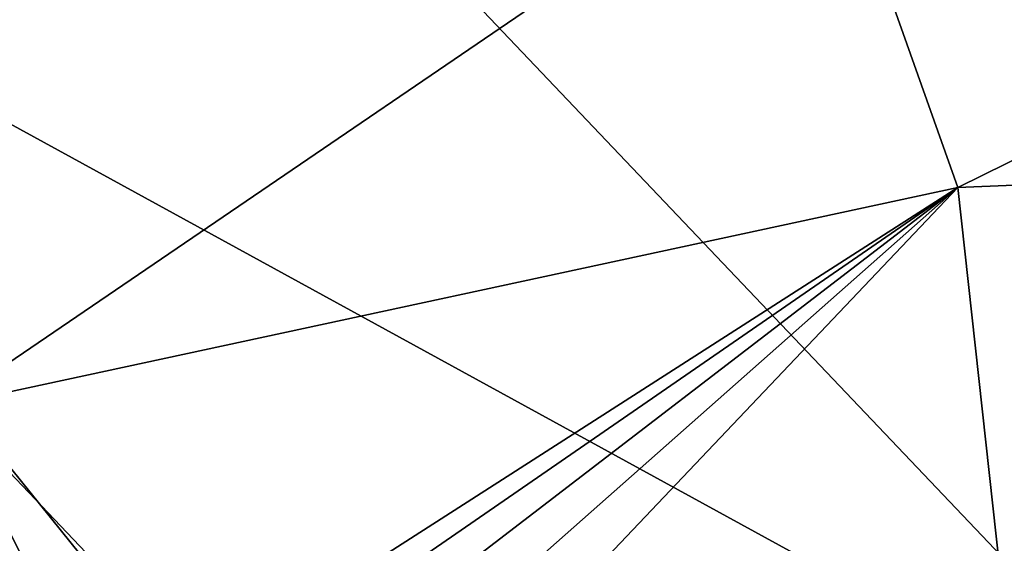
# Model space of a CAD drawing. Header units: metres. Extents: x -106 to 264, y -111 to 81.
# Tile 238 of 256: x 249.77 to 253.62, y 8.46 to 10.51. Entities that reach past the tile are written whole.
import ezdxf

# ---------------------------------------------------------------- set-up
doc = ezdxf.new("R2010")
doc.units = ezdxf.units.M
doc.layers.add('solid_20422013', color=7, linetype='CONTINUOUS')

msp = doc.modelspace()

# ---------------------------------------------------------------- linework, layer by layer
at = {"layer": 'solid_20422013'}
for points in [[(251.158829, 14.019715, 219.711044), (249.652908, 12.567022, 223.748062), (256.55954, 9.115499, 224.773682)], [(251.158829, 14.019715, 219.711044), (256.55954, 9.115499, 224.773682), (258.231659, 10.783846, 220.139664)], [(248.854858, 10.326769, 191.519592), (247.920441, 11.631737, 187.890244), (252.024307, 12.80335, 189.047058)], [(248.854858, 10.326769, 191.519592), (252.024307, 12.80335, 189.047058), (252.911392, 11.337009, 193.120087)], [(249.652908, 12.567022, 223.748062), (247.787918, 11.162981, 227.649948), (254.47168, 7.501797, 229.25592)], [(249.652908, 12.567022, 223.748062), (254.47168, 7.501797, 229.25592), (256.55954, 9.115499, 224.773682)], [(253.438904, 9.850898, 197.248047), (252.911392, 11.337009, 193.120087), (256.995544, 11.605601, 197.317062)], [(253.438904, 9.850898, 197.248047), (256.995544, 11.605601, 197.317062), (257.191406, 10.005764, 201.760925)], [(249.476517, 8.997226, 195.21254), (248.854858, 10.326769, 191.519592), (252.911392, 11.337009, 193.120087)], [(249.476517, 8.997226, 195.21254), (252.911392, 11.337009, 193.120087), (253.438904, 9.850898, 197.248047)], [(247.787918, 11.162981, 227.649948), (245.577377, 9.81775, 231.388489), (251.983475, 5.954603, 233.553406)], [(247.787918, 11.162981, 227.649948), (251.983475, 5.954603, 233.553406), (254.47168, 7.501797, 229.25592)], [(253.603241, 8.355116, 201.402847), (253.438904, 9.850898, 197.248047), (257.191406, 10.005764, 201.760925)], [(253.603241, 8.355116, 201.402847), (257.191406, 10.005764, 201.760925), (256.996552, 8.405909, 206.204834)], [(250.472931, 7.949678, 198.878082), (249.476517, 8.997226, 195.21254), (253.438904, 9.850898, 197.248047)], [(250.876007, 8.082246, 198.957428), (250.472931, 7.949678, 198.878082), (253.438904, 9.850898, 197.248047)], [(251.268875, 8.185601, 199.110596), (250.876007, 8.082246, 198.957428), (253.438904, 9.850898, 197.248047)], [(251.629822, 8.250573, 199.337738), (251.268875, 8.185601, 199.110596), (253.438904, 9.850898, 197.248047)], [(251.945816, 8.277628, 199.622131), (251.629822, 8.250573, 199.337738), (253.438904, 9.850898, 197.248047)], [(251.945816, 8.277628, 199.622131), (253.438904, 9.850898, 197.248047), (253.603241, 8.355116, 201.402847)], [(245.577377, 9.81775, 231.388489), (249.113174, 4.485288, 237.634583), (251.983475, 5.954603, 233.553406)], [(250.082062, 7.794092, 198.879929), (249.713165, 7.622374, 198.95433), (249.476517, 8.997226, 195.21254)], [(250.472931, 7.949678, 198.878082), (250.082062, 7.794092, 198.879929), (249.476517, 8.997226, 195.21254)]]:
    msp.add_3dface(points, dxfattribs=at)

doc.saveas('drawing.dxf')
